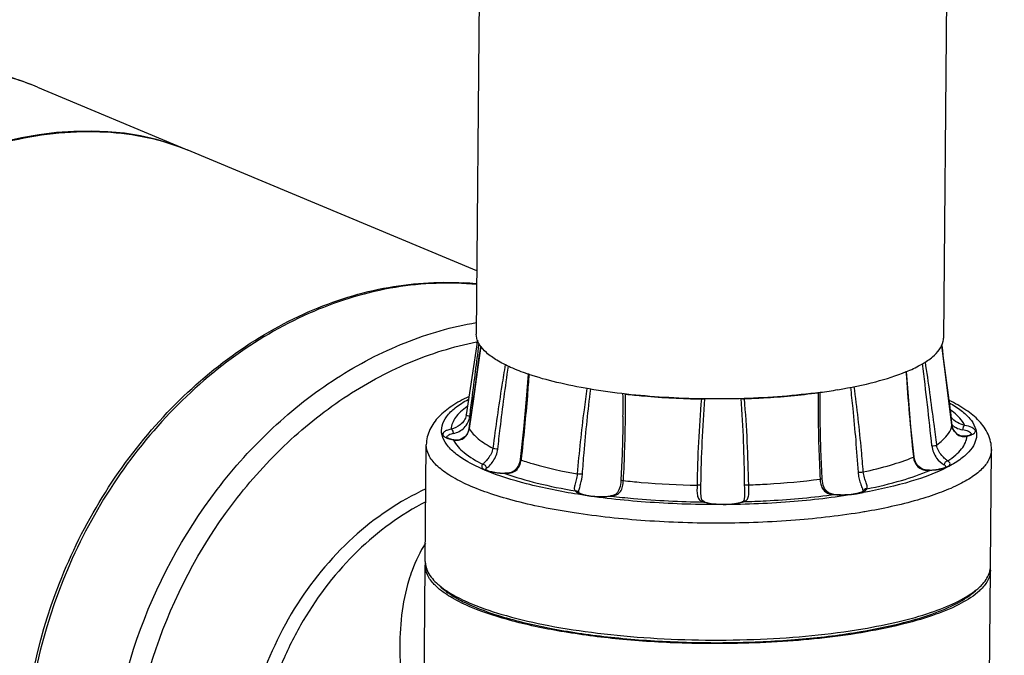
# Model space of a CAD drawing. Header units: millimetres. Extents: x 12 to 2508, y 25 to 1770.
# Tile 47 of 53: x 2173 to 2304, y 1188 to 1272. Entities that reach past the tile are written whole.
import ezdxf

# ---------------------------------------------------------------- set-up
doc = ezdxf.new("R2010")
doc.units = ezdxf.units.MM
for name, color, linetype in [('ARM2_ABL99', 7, 'Continuous'), ('COVER_M_PBL92', 7, 'Continuous'), ('FLANGE_J3_PBL106', 7, 'Continuous'), ('FLANGE_J4_PBL101', 7, 'Continuous'), ('HOLDER_M_PBL93', 7, 'Continuous'), ('HOLDER_S_PBL103', 7, 'Continuous'), ('MODULE_M_ABL91', 7, 'Continuous'), ('MODULE_S_ABL102', 7, 'Continuous'), ('new_view_8_VBL72', 7, 'Continuous'), ('PIPE2_PBL100', 7, 'Continuous')]:
    doc.layers.add(name, color=color, linetype=linetype)

# ---------------------------------------------------------------- blocks, each defined once
blk = doc.blocks.new('COVER_M_PBL92', base_point=(3012.94, 1675.6))
at = {"layer": 'COVER_M_PBL92', "color": 7}
blk.add_line((3035.55, 1727.42), (3055.41, 1719.11), dxfattribs=at)
blk.add_ellipse((3022.73, 1669.91), major_axis=(40.55, 44.19), ratio=0.660707, start_param=0.235353, end_param=3.372099, dxfattribs=at)
blk.add_open_spline([(3035.55, 1727.42), (3033.34, 1728.34), (3028.71, 1729.79), (3018.97, 1731), (3006.27, 1729.15), (2992.09, 1722.11), (2984.1, 1714.84), (2980.54, 1710.69)], degree=3, knots=[0, 0, 0, 0, 0.117403, 0.235789, 0.478098, 0.732691, 1, 1, 1, 1], dxfattribs=at)
at = {"layer": 'COVER_M_PBL92', "color": 2}
blk.add_open_spline([(3035.55, 1727.42), (3032.18, 1728.82), (3024.89, 1730.68), (3017.39, 1730.4), (3013.69, 1729.78)], degree=3, knots=[0, 0, 0, 0, 0.493081, 1, 1, 1, 1], dxfattribs=at)
blk = doc.blocks.new('HOLDER_M_PBL93', base_point=(3033.34, 1648.95))
at = {"layer": 'HOLDER_M_PBL93', "color": 7}
for p, q in [((3093.84, 1703.03), (3055.41, 1719.11)), ((3055.41, 1719.1), (3055.52, 1719.06))]:
    blk.add_line(p, q, dxfattribs=at)
for centre, radius, start, end in [((3089.62, 1661.93), 39.6, 84.8765, 86.3685), ((3089.65, 1662.22), 39.31, 83.8645, 84.8758)]:
    blk.add_arc(centre, radius, start, end, dxfattribs=at)
for points, knots in [([(2974.31, 1661.7), (2975.34, 1666.05), (2978.46, 1674.84), (2988.08, 1691.57), (3002.06, 1706.03), (3018.78, 1716.15), (3031.7, 1720.79), (3044.16, 1722.11), (3052, 1720.52), (3055.41, 1719.11)], [0, 0, 0, 0, 0.122291, 0.253252, 0.526603, 0.660631, 0.78591, 0.899046, 1, 1, 1, 1]), ([(3033.58, 1636.9), (3033.66, 1645.29), (3037.09, 1662.19), (3048.23, 1680.42), (3060.39, 1691.56), (3070.5, 1697.62), (3081.22, 1701.15), (3088.58, 1701.67), (3092.13, 1701.45)], [0, 0, 0, 0, 0.261606, 0.52432, 0.651308, 0.773023, 0.889029, 1, 1, 1, 1])]:
    blk.add_open_spline(points, degree=3, knots=knots, dxfattribs=at)
blk = doc.blocks.new('MODULE_M_ABL91', base_point=(3033.34, 1648.95))
at = {"layer": 'COVER_M_PBL92'}
blk.add_blockref('COVER_M_PBL92', (3012.94, 1675.6), dxfattribs=at)
at = {"layer": 'HOLDER_M_PBL93'}
blk.add_blockref('HOLDER_M_PBL93', (3033.34, 1648.95), dxfattribs=at)
blk = doc.blocks.new('PIPE2_PBL100', base_point=(3125.9, 1822.67))
at = {"layer": 'PIPE2_PBL100', "color": 7}
for p, q in [((3096.03, 1958.25), (3093.77, 1694.66)), ((3158.03, 1957.72), (3155.77, 1694.13)), ((3150.87, 1689.69), (3150.89, 1689.7)), ((3150.89, 1689.69), (3150.9, 1689.7)), ((3100.73, 1689.31), (3100.68, 1689.33)), ((3100.77, 1689.32), (3100.72, 1689.34))]:
    blk.add_line(p, q, dxfattribs=at)
for centre, radius, start, end in [((3153.48, 1694.15), 2.29, 348.7446, 359.4578), ((3142.14, 1710.87), 22.91, 292.3086, 292.4388), ((3142.39, 1710.26), 22.26, 292.4734, 292.977), ((3111.53, 1721.21), 33.68, 251.0846, 251.2137), ((3129.35, 1761.06), 74.81, 277.7253, 279.5525)]:
    blk.add_arc(centre, radius, start, end, dxfattribs=at)
for points, knots in [([(3094.21, 1693.24), (3094.13, 1693.36), (3093.89, 1693.79), (3093.77, 1694.29), (3093.77, 1694.66)], [0, 0, 0, 0, 0.269065, 1, 1, 1, 1]), ([(3151.08, 1689.77), (3151.71, 1690.04), (3152.85, 1690.59), (3154.58, 1691.72), (3155.56, 1692.89), (3155.72, 1693.7)], [0, 0, 0, 0, 0.330201, 0.603368, 1, 1, 1, 1]), ([(3100.61, 1689.36), (3099.84, 1689.62), (3098.43, 1690.16), (3096.58, 1691.09), (3095.16, 1692.08), (3094.45, 1692.85), (3094.21, 1693.24)], [0, 0, 0, 0, 0.320645, 0.593562, 0.818646, 1, 1, 1, 1]), ([(3141.77, 1687.28), (3143.45, 1687.56), (3146.52, 1688.19), (3149.52, 1689.13), (3150.84, 1689.67)], [0, 0, 0, 0, 0.545832, 1, 1, 1, 1]), ([(3139.41, 1686.92), (3136.06, 1686.47), (3129.15, 1685.94), (3118.89, 1686.09), (3110.58, 1686.97), (3104.61, 1688.16), (3101.95, 1688.9), (3100.73, 1689.31)], [0, 0, 0, 0, 0.259692, 0.532267, 0.788037, 0.900971, 1, 1, 1, 1])]:
    blk.add_open_spline(points, degree=3, knots=knots, dxfattribs=at)
blk = doc.blocks.new('FLANGE_J4_PBL101', base_point=(3124.58, 1673.77))
at = {"layer": 'FLANGE_J4_PBL101', "color": 7}
for p, q in [((3093.92, 1693.83), (3092.45, 1683.94)), ((3093.92, 1693.83), (3093.84, 1693.27)), ((3139.41, 1686.59), (3139.41, 1686.81)), ((3092.45, 1683.94), (3092.44, 1683.88)), ((3092.44, 1683.88), (3092.44, 1683.87)), ((3113.24, 1683.71), (3113.24, 1683.71)), ((3156.76, 1683.7), (3156.75, 1683.72)), ((3156.76, 1683.7), (3156.76, 1683.7)), ((3090.81, 1680.63), (3090.81, 1680.63)), ((3158.78, 1681.13), (3158.78, 1681.13)), ((3087.01, 1664.47), (3087.14, 1679.98)), ((3162.01, 1663.83), (3162.14, 1679.33)), ((3123.58, 1673.91), (3123.58, 1673.91)), ((3107.32, 1673.67), (3107.32, 1673.67)), ((3111.59, 1673.18), (3111.59, 1673.18)), ((3129.38, 1673.27), (3129.38, 1673.27)), ((3141.22, 1673.39), (3141.22, 1673.39)), ((3124.1, 1672.37), (3124.1, 1672.37)), ((3088.96, 1661.19), (3088.48, 1661.64)), ((3160.01, 1660.58), (3160.49, 1661.02))]:
    blk.add_line(p, q, dxfattribs=at)
at = {"layer": 'FLANGE_J4_PBL101', "color": 2}
for p, q in [((3094.13, 1693.24), (3094.15, 1693.41)), ((3139.41, 1686.81), (3139.41, 1686.93)), ((3129.35, 1686.11), (3129.35, 1686.09)), ((3092.83, 1682.12), (3092.84, 1682.09)), ((3092.84, 1682.09), (3092.84, 1682.12)), ((3156.9, 1682.57), (3156.9, 1682.56)), ((3090.72, 1680.62), (3090.81, 1680.63)), ((3158.78, 1681.13), (3158.9, 1681.12)), ((3099.73, 1678), (3099.72, 1677.94)), ((3099.73, 1678), (3099.72, 1677.94)), ((3151.77, 1678.38), (3151.78, 1678.33)), ((3151.77, 1678.38), (3151.78, 1678.33)), ((3153.93, 1676.6), (3153.96, 1676.58)), ((3153.94, 1676.57), (3153.96, 1676.58)), ((3153.95, 1676.57), (3153.96, 1676.58)), ((3097.55, 1676.17), (3097.56, 1676.18)), ((3111.65, 1673.16), (3111.59, 1673.18)), ((3140.83, 1673.33), (3140.95, 1673.35)), ((3141.22, 1673.39), (3141.18, 1673.38)), ((3144.12, 1673.44), (3144.24, 1673.46)), ((3145.12, 1673.63), (3145.1, 1673.63)), ((3145.16, 1673.62), (3145.13, 1673.62)), ((3124.1, 1672.37), (3123.96, 1672.37)), ((3145.33, 1671.07), (3145.2, 1671.05))]:
    blk.add_line(p, q, dxfattribs=at)
at = {"layer": 'FLANGE_J4_PBL101', "color": 7}
for points in [[(3094.36, 1693.04), (3093.94, 1689.94), (3093.4, 1686.07), (3092.83, 1682.12)], [(3156.9, 1682.57), (3156.39, 1686.51), (3155.89, 1690.37), (3155.54, 1693.15)], [(3151.86, 1678.39), (3151.46, 1682.36), (3151.12, 1686.37), (3150.87, 1689.69)], [(3100.65, 1689.36), (3100.4, 1686.01), (3100.03, 1682.02), (3099.61, 1678.02)], [(3139.67, 1675.49), (3139.51, 1679.39), (3139.42, 1683.22), (3139.41, 1686.59)], [(3113.24, 1683.71), (3113.22, 1682.19), (3113.13, 1678.74), (3112.97, 1675.3)], [(3092.83, 1682.12), (3092.76, 1681.82), (3092.56, 1681.38), (3092.26, 1681.02), (3091.91, 1680.78), (3091.53, 1680.64), (3091.12, 1680.6), (3090.81, 1680.63)], [(3158.78, 1681.13), (3158.45, 1681.09), (3158.02, 1681.16), (3157.61, 1681.36), (3157.25, 1681.71), (3156.99, 1682.19), (3156.9, 1682.57)], [(3099.61, 1678.02), (3099.56, 1677.7), (3099.39, 1677.22), (3099.13, 1676.81), (3098.8, 1676.5), (3098.4, 1676.3), (3097.93, 1676.2), (3097.56, 1676.18)], [(3153.93, 1676.6), (3153.58, 1676.6), (3153.11, 1676.7), (3152.71, 1676.89), (3152.36, 1677.19), (3152.09, 1677.59), (3151.92, 1678.07), (3151.86, 1678.39)], [(3112.97, 1675.3), (3112.94, 1674.94), (3112.85, 1674.41), (3112.71, 1673.98), (3112.52, 1673.65), (3112.25, 1673.39), (3111.88, 1673.23), (3111.59, 1673.18)], [(3141.22, 1673.39), (3140.91, 1673.44), (3140.51, 1673.59), (3140.19, 1673.85), (3139.97, 1674.18), (3139.81, 1674.61), (3139.7, 1675.13), (3139.67, 1675.49)], [(3124.1, 1672.37), (3123.95, 1672.43), (3123.77, 1672.59), (3123.67, 1672.81), (3123.61, 1673.12), (3123.58, 1673.59), (3123.58, 1673.91)], [(3129.38, 1673.27), (3129.37, 1673.11), (3129.34, 1672.79), (3129.27, 1672.58), (3129.17, 1672.46), (3129.05, 1672.4)]]:
    blk.add_lwpolyline(points, dxfattribs=at)
at = {"layer": 'FLANGE_J4_PBL101', "color": 2}
for centre, radius, start, end in [((2242.7, 1806.31), 859.16, 351.68884, 352.42331), ((5344.82, 1969.46), 2206.65, 187.19342, 187.47035), ((3434.46, 1708.67), 284.3, 183.8333, 186.1158), ((2705.06, 1634.14), 451.49, 5.8053, 7.2007), ((2941.24, 1685.24), 172.01, 359.4924, 0.5022), ((3150.52, 1676.01), 10.57, 54.1944, 54.4663), ((3158.54, 1684.44), 2.45, 227.6662, 229.8137), ((3158.58, 1684.49), 2.52, 229.8365, 235.7804), ((3090.68, 1682.83), 2.13, 243.7545, 245.38), ((3090.06, 1680.88), 0.258, 156.4753, 158.9088), ((3093.79, 1682.15), 3.43, 206.4899, 207.2401), ((3091.18, 1682.45), 1.88, 255.8308, 258.5854), ((3091.17, 1682.4), 1.83, 258.5774, 263.4173), ((3158.47, 1682.55), 1.49, 278.0552, 286.6485), ((3156.41, 1681.31), 2.49, 354.9997, 355.6757), ((3158.55, 1683.54), 2.42, 291.4393, 294.1081), ((3159.23, 1681.29), 0.279, 23.8073, 26.1956), ((3159.24, 1681.3), 0.265, 21.6977, 23.8042), ((3159.25, 1681.3), 0.257, 20.4318, 21.6926), ((3105.62, 1702.02), 27.58, 247.1409, 247.3852), ((3153.72, 1679.41), 2.84, 268.8007, 274.3009), ((3153.71, 1679.66), 3.09, 274.2323, 274.7692), ((3144.21, 1675.81), 2.25, 293.0657, 294.4276), ((3144.29, 1675.63), 2.05, 294.4343, 295.3736), ((3108.07, 1675.18), 1.78, 240.9894, 243.5301), ((3110.55, 1682.95), 9.85, 276.0908, 276.4197), ((3128.88, 1761.11), 88.59, 277.8321, 277.9812), ((3141.36, 1676.44), 3.07, 263.0394, 266.5342), ((3142.2, 1684.38), 11.05, 264.665, 264.8746), ((3131.24, 1749.93), 77.57, 279.646, 280.313), ((3125.33, 1676.89), 4.72, 253.1729, 254.7288), ((3128.05, 1675.65), 3.45, 287.2813, 289.9498)]:
    blk.add_arc(centre, radius, start, end, dxfattribs=at)
at = {"layer": 'FLANGE_J4_PBL101', "color": 7}
for centre, radius, start, end in [((3089.77, 1664.45), 2.76, 179.5514, 189.4839), ((3089.87, 1664.47), 2.86, 189.4642, 191.9054), ((3159.11, 1663.88), 2.9, 344.5146, 349.5802), ((3159.25, 1663.86), 2.76, 349.5791, 359.4651), ((3094.27, 1667.8), 8.45, 226.806, 230.5711), ((3094.9, 1668.55), 9.43, 230.5129, 231.0318), ((3154, 1668.3), 9.75, 307.3316, 307.9375)]:
    blk.add_arc(centre, radius, start, end, dxfattribs=at)
at = {"layer": 'FLANGE_J4_PBL101', "color": 2}
for points, knots in [([(3092.91, 1683.73), (3093.01, 1684.53), (3093.42, 1687.7), (3093.83, 1690.87), (3094.13, 1693.24)], [0, 0, 0, 0, 0.251399, 1, 1, 1, 1]), ([(3154.87, 1679.95), (3154.75, 1680.87), (3154.29, 1684.56), (3153.79, 1688.23), (3153.37, 1690.98)], [0, 0, 0, 0, 0.251495, 1, 1, 1, 1]), ([(3097.62, 1690.6), (3097.47, 1689.68), (3096.86, 1686), (3096.33, 1682.3), (3095.97, 1679.52)], [0, 0, 0, 0, 0.248542, 1, 1, 1, 1]), ([(3096.63, 1679.39), (3096.73, 1680.31), (3097.16, 1683.98), (3097.64, 1687.64), (3098.04, 1690.38)], [0, 0, 0, 0, 0.251133, 1, 1, 1, 1]), ([(3100.76, 1689.33), (3100.7, 1688.38), (3100.42, 1684.6), (3100.05, 1680.83), (3099.73, 1678)], [0, 0, 0, 0, 0.250813, 1, 1, 1, 1]), ([(3108.45, 1687.42), (3108.32, 1686.49), (3107.8, 1682.72), (3107.41, 1678.94), (3107.17, 1676.09)], [0, 0, 0, 0, 0.249382, 1, 1, 1, 1]), ([(3107.86, 1676.06), (3107.93, 1677.01), (3108.22, 1680.78), (3108.61, 1684.54), (3108.96, 1687.35)], [0, 0, 0, 0, 0.25054, 1, 1, 1, 1]), ([(3139.15, 1686.88), (3139.13, 1685.92), (3139.13, 1682.1), (3139.25, 1678.27), (3139.4, 1675.41)], [0, 0, 0, 0, 0.250437, 1, 1, 1, 1]), ([(3143.42, 1687.6), (3143.53, 1686.66), (3143.94, 1682.91), (3144.25, 1679.15), (3144.43, 1676.33)], [0, 0, 0, 0, 0.249289, 1, 1, 1, 1]), ([(3145.13, 1676.37), (3145.06, 1677.32), (3144.73, 1681.1), (3144.31, 1684.87), (3143.92, 1687.68)], [0, 0, 0, 0, 0.250747, 1, 1, 1, 1]), ([(3094.9, 1676.61), (3094.14, 1676.93), (3092.77, 1677.58), (3091.03, 1678.71), (3089.81, 1679.9), (3089.14, 1681.19), (3089.14, 1682.55), (3089.82, 1683.83), (3091.05, 1685), (3092.1, 1685.66), (3092.69, 1685.99)], [0, 0, 0, 0, 0.179663, 0.328564, 0.448671, 0.546387, 0.635042, 0.732355, 0.851827, 1, 1, 1, 1]), ([(3113.3, 1675.22), (3113.45, 1678.08), (3113.58, 1681.91), (3113.57, 1685.73), (3113.56, 1686.69)], [0, 0, 0, 0, 0.749661, 1, 1, 1, 1]), ([(3156.55, 1685.53), (3157.1, 1685.22), (3158.08, 1684.6), (3159.26, 1683.54), (3160, 1682.41), (3160.25, 1681.21), (3159.93, 1680.03), (3159.12, 1678.92), (3157.87, 1677.88), (3156.85, 1677.29), (3156.28, 1676.99)], [0, 0, 0, 0, 0.159938, 0.292002, 0.400706, 0.495614, 0.591346, 0.702159, 0.837011, 1, 1, 1, 1]), ([(3092.57, 1685.05), (3092.25, 1684.83), (3091.69, 1684.38), (3090.84, 1683.44), (3090.46, 1682.59), (3090.42, 1682.04)], [0, 0, 0, 0, 0.303343, 0.565921, 1, 1, 1, 1]), ([(3158.6, 1682.54), (3158.51, 1682.72), (3158.02, 1683.52), (3157.3, 1684.15), (3156.7, 1684.58)], [0, 0, 0, 0, 0.216247, 1, 1, 1, 1]), ([(3092.44, 1683.87), (3092.39, 1683.63), (3092.2, 1683.15), (3091.52, 1682.45), (3090.85, 1682.17), (3090.42, 1682.04)], [0, 0, 0, 0, 0.260776, 0.529002, 1, 1, 1, 1]), ([(3090.75, 1681.46), (3091.27, 1681.58), (3092.06, 1681.98), (3092.71, 1682.89), (3092.88, 1683.45), (3092.91, 1683.73)], [0, 0, 0, 0, 0.485544, 0.745458, 1, 1, 1, 1]), ([(3092.91, 1683.73), (3092.82, 1683.74), (3092.66, 1683.78), (3092.5, 1683.84), (3092.46, 1683.89)], [0, 0, 0, 0, 0.606292, 1, 1, 1, 1]), ([(3158.6, 1682.54), (3158.26, 1682.63), (3157.55, 1682.86), (3156.96, 1683.37), (3156.76, 1683.7)], [0, 0, 0, 0, 0.476112, 1, 1, 1, 1]), ([(3090.42, 1682.04), (3090.24, 1682), (3089.92, 1681.91), (3089.55, 1681.73), (3089.31, 1681.51), (3089.31, 1681.32), (3089.34, 1681.25)], [0, 0, 0, 0, 0.377275, 0.659838, 0.850938, 1, 1, 1, 1]), ([(3090.75, 1681.46), (3090.75, 1681.52), (3090.73, 1681.75), (3090.58, 1681.99), (3090.42, 1682.04)], [0, 0, 0, 0, 0.279548, 1, 1, 1, 1]), ([(3090.96, 1680.58), (3091.16, 1680.55), (3091.6, 1680.58), (3092.41, 1680.97), (3092.77, 1681.64), (3092.84, 1682.09)], [0, 0, 0, 0, 0.23134, 0.484017, 1, 1, 1, 1]), ([(3092.84, 1682.09), (3093.15, 1681.59), (3094.12, 1680.59), (3095.29, 1679.88), (3095.97, 1679.52)], [0, 0, 0, 0, 0.435449, 1, 1, 1, 1]), ([(3154.87, 1679.95), (3155.14, 1680.14), (3156.01, 1680.82), (3156.76, 1681.8), (3156.9, 1682.56)], [0, 0, 0, 0, 0.302529, 1, 1, 1, 1]), ([(3156.9, 1682.56), (3156.96, 1682.12), (3157.31, 1681.46), (3158.08, 1681.07), (3158.49, 1681.05), (3158.68, 1681.08)], [0, 0, 0, 0, 0.527094, 0.777938, 1, 1, 1, 1]), ([(3157.17, 1682.41), (3157.26, 1682.35), (3157.61, 1682.14), (3158.01, 1682.01), (3158.3, 1681.95)], [0, 0, 0, 0, 0.265316, 1, 1, 1, 1]), ([(3158.6, 1682.54), (3158.51, 1682.51), (3158.35, 1682.31), (3158.3, 1682.08), (3158.3, 1681.95)], [0, 0, 0, 0, 0.440029, 1, 1, 1, 1]), ([(3159.48, 1681.42), (3159.45, 1681.48), (3159.33, 1681.6), (3158.94, 1681.81), (3158.57, 1681.9), (3158.3, 1681.95)], [0, 0, 0, 0, 0.156327, 0.374621, 1, 1, 1, 1]), ([(3159.98, 1681.91), (3159.94, 1681.98), (3159.8, 1682.12), (3159.34, 1682.37), (3158.92, 1682.48), (3158.6, 1682.54)], [0, 0, 0, 0, 0.156328, 0.374623, 1, 1, 1, 1]), ([(3159.54, 1681.33), (3159.62, 1681.37), (3159.77, 1681.44), (3159.94, 1681.59), (3160.02, 1681.75), (3160, 1681.86), (3159.98, 1681.91)], [0, 0, 0, 0, 0.344502, 0.607898, 0.810042, 1, 1, 1, 1]), ([(3089.34, 1681.25), (3089.36, 1681.22), (3089.46, 1681.08), (3089.61, 1680.99), (3089.74, 1680.93)], [0, 0, 0, 0, 0.195982, 1, 1, 1, 1]), ([(3089.79, 1680.9), (3089.86, 1680.87), (3090.16, 1680.75), (3090.47, 1680.67), (3090.72, 1680.62)], [0, 0, 0, 0, 0.213932, 1, 1, 1, 1]), ([(3090.75, 1681.46), (3090.54, 1681.41), (3090.21, 1681.31), (3089.88, 1681.1), (3089.83, 1680.98)], [0, 0, 0, 0, 0.624024, 1, 1, 1, 1]), ([(3090.74, 1680.58), (3091.07, 1679.94), (3092.3, 1678.67), (3093.78, 1677.81), (3094.66, 1677.38)], [0, 0, 0, 0, 0.424673, 1, 1, 1, 1]), ([(3156.34, 1677.83), (3156.71, 1678.07), (3157.37, 1678.55), (3158.17, 1679.36), (3158.71, 1680.2), (3158.87, 1680.81), (3158.9, 1681.09)], [0, 0, 0, 0, 0.307694, 0.570998, 0.797362, 1, 1, 1, 1]), ([(3158.9, 1681.12), (3158.95, 1681.13), (3159.13, 1681.18), (3159.31, 1681.24), (3159.43, 1681.29)], [0, 0, 0, 0, 0.271579, 1, 1, 1, 1]), ([(3145.2, 1671.05), (3142.2, 1670.55), (3135.88, 1669.82), (3126.18, 1669.44), (3116.37, 1669.76), (3108.47, 1670.6), (3102.63, 1671.62), (3098.78, 1672.51), (3095.4, 1673.52), (3092.53, 1674.64), (3090.23, 1675.85), (3088.52, 1677.12), (3087.42, 1678.48), (3087.14, 1679.51), (3087.14, 1679.98)], [0, 0, 0, 0, 0.14936, 0.311277, 0.475005, 0.629633, 0.700345, 0.765129, 0.823039, 0.873343, 0.915618, 0.949926, 0.977205, 1, 1, 1, 1]), ([(3095.97, 1679.52), (3095.9, 1679.01), (3095.54, 1678.33), (3094.97, 1677.71), (3094.73, 1677.48), (3094.66, 1677.38)], [0, 0, 0, 0, 0.605956, 0.851359, 1, 1, 1, 1]), ([(3095.13, 1676.85), (3095.26, 1676.96), (3095.59, 1677.24), (3096.23, 1678.01), (3096.56, 1678.82), (3096.63, 1679.39)], [0, 0, 0, 0, 0.169398, 0.426257, 1, 1, 1, 1]), ([(3096.63, 1679.39), (3096.5, 1679.39), (3096.28, 1679.42), (3096.05, 1679.47), (3095.97, 1679.52)], [0, 0, 0, 0, 0.556992, 1, 1, 1, 1]), ([(3162.14, 1679.33), (3162.14, 1678.91), (3161.9, 1677.99), (3160.96, 1676.75), (3159.5, 1675.59), (3157.55, 1674.5), (3155.11, 1673.49), (3151.02, 1672.18), (3147.68, 1671.48), (3145.33, 1671.07)], [0, 0, 0, 0, 0.064585, 0.140049, 0.233053, 0.346449, 0.480867, 0.635664, 1, 1, 1, 1]), ([(3154.23, 1679.81), (3154.36, 1679.81), (3154.57, 1679.84), (3154.79, 1679.9), (3154.87, 1679.95)], [0, 0, 0, 0, 0.581101, 1, 1, 1, 1]), ([(3154.23, 1679.81), (3154.29, 1679.24), (3154.7, 1678.23), (3155.49, 1677.53), (3155.88, 1677.3)], [0, 0, 0, 0, 0.557972, 1, 1, 1, 1]), ([(3156.34, 1677.83), (3156.23, 1677.92), (3155.94, 1678.14), (3155.31, 1678.75), (3154.93, 1679.44), (3154.87, 1679.95)], [0, 0, 0, 0, 0.164555, 0.414728, 1, 1, 1, 1]), ([(3097.55, 1676.17), (3097.81, 1676.15), (3098.34, 1676.17), (3099.08, 1676.52), (3099.56, 1677.17), (3099.69, 1677.68), (3099.72, 1677.94)], [0, 0, 0, 0, 0.249969, 0.499898, 0.749467, 1, 1, 1, 1]), ([(3099.61, 1678.02), (3099.61, 1678), (3099.65, 1677.97), (3099.69, 1677.95), (3099.72, 1677.94)], [0, 0, 0, 0, 0.321742, 1, 1, 1, 1]), ([(3099.72, 1677.94), (3100.27, 1677.76), (3102.72, 1677), (3105.23, 1676.45), (3107.17, 1676.09)], [0, 0, 0, 0, 0.226769, 1, 1, 1, 1]), ([(3145.13, 1676.37), (3146.35, 1676.63), (3148.59, 1677.18), (3150.79, 1677.92), (3151.78, 1678.33)], [0, 0, 0, 0, 0.537152, 1, 1, 1, 1]), ([(3151.86, 1678.39), (3151.86, 1678.38), (3151.85, 1678.35), (3151.81, 1678.34), (3151.78, 1678.33)], [0, 0, 0, 0, 0.146544, 1, 1, 1, 1]), ([(3151.78, 1678.33), (3151.83, 1677.86), (3152.13, 1677.14), (3152.95, 1676.65), (3153.43, 1676.58), (3153.66, 1676.57)], [0, 0, 0, 0, 0.497032, 0.749673, 1, 1, 1, 1]), ([(3156.34, 1677.83), (3156.21, 1677.82), (3155.98, 1677.68), (3155.88, 1677.42), (3155.88, 1677.3)], [0, 0, 0, 0, 0.492128, 1, 1, 1, 1]), ([(3156.38, 1677.11), (3156.45, 1677.15), (3156.58, 1677.25), (3156.7, 1677.56), (3156.47, 1677.75), (3156.34, 1677.83)], [0, 0, 0, 0, 0.285317, 0.494458, 1, 1, 1, 1]), ([(3094.66, 1677.38), (3094.6, 1677.33), (3094.5, 1677.22), (3094.5, 1676.99), (3094.67, 1676.8), (3094.83, 1676.7), (3094.92, 1676.66)], [0, 0, 0, 0, 0.237894, 0.430614, 0.667411, 1, 1, 1, 1]), ([(3095.13, 1676.85), (3095.13, 1676.98), (3095.03, 1677.24), (3094.78, 1677.36), (3094.66, 1677.38)], [0, 0, 0, 0, 0.500892, 1, 1, 1, 1]), ([(3094.92, 1676.66), (3094.94, 1676.65), (3095.03, 1676.6), (3095.13, 1676.56), (3095.2, 1676.54)], [0, 0, 0, 0, 0.232943, 1, 1, 1, 1]), ([(3095.13, 1676.85), (3095.12, 1676.84), (3095.07, 1676.79), (3095.03, 1676.74), (3095.01, 1676.7)], [0, 0, 0, 0, 0.283244, 1, 1, 1, 1]), ([(3107.24, 1673.4), (3104.96, 1673.76), (3100.82, 1674.58), (3096.77, 1675.83), (3095.01, 1676.56)], [0, 0, 0, 0, 0.548266, 1, 1, 1, 1]), ([(3095.2, 1676.54), (3095.54, 1676.42), (3096.32, 1676.25), (3097.11, 1676.18), (3097.55, 1676.17)], [0, 0, 0, 0, 0.448415, 1, 1, 1, 1]), ([(3144.43, 1676.33), (3144.55, 1676.32), (3144.78, 1676.32), (3145.01, 1676.35), (3145.13, 1676.37)], [0, 0, 0, 0, 0.478287, 1, 1, 1, 1]), ([(3145.59, 1674.12), (3145.65, 1674.2), (3145.67, 1674.4), (3145.6, 1674.66), (3145.47, 1675.05), (3145.26, 1675.61), (3145.15, 1676.11), (3145.13, 1676.37)], [0, 0, 0, 0, 0.127704, 0.225255, 0.350959, 0.662635, 1, 1, 1, 1]), ([(3156.28, 1676.99), (3154.76, 1676.2), (3151.09, 1674.87), (3147.3, 1674.01), (3145.16, 1673.62)], [0, 0, 0, 0, 0.440723, 1, 1, 1, 1]), ([(3145.59, 1674.12), (3147.14, 1674.43), (3149.97, 1675.1), (3152.73, 1676.04), (3153.95, 1676.57)], [0, 0, 0, 0, 0.544012, 1, 1, 1, 1]), ([(3153.96, 1676.58), (3154.34, 1676.6), (3155.02, 1676.67), (3155.69, 1676.81), (3155.98, 1676.92)], [0, 0, 0, 0, 0.553551, 1, 1, 1, 1]), ([(3156.06, 1677.14), (3156.05, 1677.16), (3156, 1677.22), (3155.93, 1677.26), (3155.88, 1677.3)], [0, 0, 0, 0, 0.21934, 1, 1, 1, 1]), ([(3155.98, 1676.92), (3156.02, 1676.93), (3156.15, 1676.98), (3156.29, 1677.05), (3156.38, 1677.11)], [0, 0, 0, 0, 0.280603, 1, 1, 1, 1]), ([(3097.55, 1676.17), (3098.96, 1675.66), (3102.07, 1674.77), (3105.23, 1674.13), (3106.94, 1673.84)], [0, 0, 0, 0, 0.463965, 1, 1, 1, 1]), ([(3107.17, 1676.09), (3107.15, 1675.83), (3107.06, 1675.34), (3106.88, 1674.77), (3106.79, 1674.37), (3106.77, 1674.14), (3106.82, 1673.96), (3106.9, 1673.87), (3106.94, 1673.84)], [0, 0, 0, 0, 0.335461, 0.641052, 0.762706, 0.857794, 0.932287, 1, 1, 1, 1]), ([(3107.86, 1676.06), (3107.76, 1676.05), (3107.52, 1676.05), (3107.3, 1676.07), (3107.17, 1676.09)], [0, 0, 0, 0, 0.454745, 1, 1, 1, 1]), ([(3107.36, 1673.7), (3107.37, 1673.86), (3107.47, 1674.21), (3107.69, 1674.98), (3107.83, 1675.62), (3107.86, 1676.06)], [0, 0, 0, 0, 0.19328, 0.444738, 1, 1, 1, 1]), ([(3111.65, 1673.16), (3111.89, 1673.18), (3112.37, 1673.27), (3112.96, 1673.74), (3113.22, 1674.45), (3113.28, 1674.95), (3113.3, 1675.22)], [0, 0, 0, 0, 0.247169, 0.482258, 0.732903, 1, 1, 1, 1]), ([(3112.97, 1675.3), (3112.97, 1675.29), (3113.01, 1675.27), (3113.11, 1675.24), (3113.22, 1675.22), (3113.3, 1675.22)], [0, 0, 0, 0, 0.092985, 0.297919, 1, 1, 1, 1]), ([(3113.3, 1675.22), (3114.09, 1675.13), (3117.34, 1674.81), (3120.6, 1674.64), (3123.07, 1674.59)], [0, 0, 0, 0, 0.24378, 1, 1, 1, 1]), ([(3129.92, 1674.64), (3130.73, 1674.67), (3133.9, 1674.82), (3137.07, 1675.1), (3139.4, 1675.41)], [0, 0, 0, 0, 0.258249, 1, 1, 1, 1]), ([(3139.67, 1675.49), (3139.67, 1675.48), (3139.64, 1675.46), (3139.56, 1675.43), (3139.47, 1675.42), (3139.4, 1675.41)], [0, 0, 0, 0, 0.09657, 0.298881, 1, 1, 1, 1]), ([(3139.4, 1675.41), (3139.41, 1675.19), (3139.46, 1674.76), (3139.67, 1674.16), (3140.08, 1673.68), (3140.46, 1673.51), (3140.65, 1673.46)], [0, 0, 0, 0, 0.261574, 0.515361, 0.756783, 1, 1, 1, 1]), ([(3144.43, 1676.33), (3144.45, 1676.08), (3144.53, 1675.58), (3144.73, 1674.89), (3144.94, 1674.32), (3145.08, 1673.97), (3145.1, 1673.82)], [0, 0, 0, 0, 0.289979, 0.575857, 0.827341, 1, 1, 1, 1]), ([(3106.94, 1673.84), (3106.95, 1673.82), (3107.03, 1673.74), (3107.13, 1673.67), (3107.21, 1673.63)], [0, 0, 0, 0, 0.213773, 1, 1, 1, 1]), ([(3123.07, 1674.59), (3123.07, 1674.33), (3123.05, 1673.83), (3123.09, 1673.23), (3123.25, 1672.83), (3123.5, 1672.53), (3123.78, 1672.42), (3123.96, 1672.37)], [0, 0, 0, 0, 0.297474, 0.564808, 0.678823, 0.78422, 1, 1, 1, 1]), ([(3123.59, 1674.65), (3123.59, 1674.63), (3123.52, 1674.62), (3123.42, 1674.6), (3123.25, 1674.59), (3123.13, 1674.59), (3123.07, 1674.59)], [0, 0, 0, 0, 0.103742, 0.325848, 0.639671, 1, 1, 1, 1]), ([(3129.23, 1672.41), (3129.39, 1672.46), (3129.73, 1672.62), (3129.96, 1673.21), (3129.94, 1673.88), (3129.92, 1674.38), (3129.92, 1674.64)], [0, 0, 0, 0, 0.201307, 0.414866, 0.691094, 1, 1, 1, 1]), ([(3129.34, 1674.69), (3129.34, 1674.57), (3129.35, 1674.1), (3129.38, 1673.63), (3129.38, 1673.27)], [0, 0, 0, 0, 0.252961, 1, 1, 1, 1]), ([(3129.34, 1674.69), (3129.36, 1674.67), (3129.43, 1674.66), (3129.62, 1674.64), (3129.79, 1674.64), (3129.92, 1674.64)], [0, 0, 0, 0, 0.128276, 0.360604, 1, 1, 1, 1]), ([(3145.59, 1674.12), (3145.49, 1674.12), (3145.28, 1674.07), (3145.15, 1673.91), (3145.12, 1673.82)], [0, 0, 0, 0, 0.505803, 1, 1, 1, 1]), ([(3145.17, 1673.77), (3145.23, 1673.8), (3145.38, 1673.88), (3145.54, 1674.01), (3145.59, 1674.12)], [0, 0, 0, 0, 0.317409, 1, 1, 1, 1]), ([(3144.12, 1673.44), (3141.23, 1672.95), (3135.15, 1672.25), (3125.83, 1671.91), (3116.42, 1672.24), (3110.22, 1672.92), (3107.24, 1673.4)], [0, 0, 0, 0, 0.23767, 0.49535, 0.755411, 1, 1, 1, 1]), ([(3107.28, 1673.59), (3107.5, 1673.48), (3108.06, 1673.31), (3108.63, 1673.21), (3108.96, 1673.17)], [0, 0, 0, 0, 0.433458, 1, 1, 1, 1]), ([(3108.96, 1673.17), (3109.17, 1673.15), (3110.05, 1673.07), (3110.93, 1673.08), (3111.59, 1673.15)], [0, 0, 0, 0, 0.246095, 1, 1, 1, 1]), ([(3111.65, 1673.16), (3112.64, 1673.04), (3116.73, 1672.62), (3120.85, 1672.42), (3123.96, 1672.37)], [0, 0, 0, 0, 0.242449, 1, 1, 1, 1]), ([(3129.23, 1672.41), (3130.23, 1672.44), (3134.11, 1672.6), (3137.98, 1672.94), (3140.83, 1673.33)], [0, 0, 0, 0, 0.259197, 1, 1, 1, 1]), ([(3141.22, 1673.37), (3141.75, 1673.33), (3142.77, 1673.3), (3143.8, 1673.4), (3144.28, 1673.5)], [0, 0, 0, 0, 0.520618, 1, 1, 1, 1]), ([(3144.28, 1673.5), (3144.36, 1673.52), (3144.63, 1673.58), (3144.91, 1673.66), (3145.09, 1673.74)], [0, 0, 0, 0, 0.28117, 1, 1, 1, 1]), ([(3124.09, 1672.34), (3124.51, 1672.22), (3125.46, 1672.08), (3126.41, 1672.05), (3126.92, 1672.06)], [0, 0, 0, 0, 0.464745, 1, 1, 1, 1]), ([(3126.92, 1672.06), (3127.32, 1672.07), (3128.04, 1672.13), (3128.76, 1672.26), (3129.08, 1672.36)], [0, 0, 0, 0, 0.546625, 1, 1, 1, 1])]:
    blk.add_open_spline(points, degree=3, knots=knots, dxfattribs=at)
at = {"layer": 'FLANGE_J4_PBL101', "color": 7}
for points, knots in [([(3129.35, 1686.09), (3130.2, 1686.12), (3133.47, 1686.26), (3136.74, 1686.55), (3139.15, 1686.88)], [0, 0, 0, 0, 0.258893, 1, 1, 1, 1]), ([(3092.74, 1686.34), (3091.98, 1685.98), (3090.58, 1685.22), (3088.78, 1683.8), (3087.5, 1682.06), (3087.15, 1680.67), (3087.14, 1679.98)], [0, 0, 0, 0, 0.283145, 0.534031, 0.768217, 1, 1, 1, 1]), ([(3113.56, 1686.69), (3114.37, 1686.6), (3117.73, 1686.26), (3121.1, 1686.09), (3123.65, 1686.05)], [0, 0, 0, 0, 0.243184, 1, 1, 1, 1]), ([(3123.65, 1686.05), (3123.68, 1686.04), (3123.8, 1686.04), (3123.93, 1686.05), (3124.01, 1686.07)], [0, 0, 0, 0, 0.271775, 1, 1, 1, 1]), ([(3129.03, 1686.1), (3129.06, 1686.09), (3129.16, 1686.08), (3129.27, 1686.08), (3129.35, 1686.09)], [0, 0, 0, 0, 0.235589, 1, 1, 1, 1]), ([(3162.14, 1679.33), (3162.15, 1680.03), (3161.82, 1681.45), (3160.53, 1683.23), (3158.71, 1684.69), (3157.3, 1685.48), (3156.53, 1685.86)], [0, 0, 0, 0, 0.231094, 0.464851, 0.715891, 1, 1, 1, 1]), ([(3089.78, 1681), (3089.78, 1681), (3089.77, 1681.02), (3089.83, 1680.95), (3089.89, 1680.93), (3090.02, 1680.86), (3090.17, 1680.8), (3090.44, 1680.71), (3090.66, 1680.66), (3090.81, 1680.63)], [0, 0, 0, 0, 0.014878, 0.049502, 0.130548, 0.249844, 0.400284, 0.577755, 1, 1, 1, 1]), ([(3158.78, 1681.13), (3158.93, 1681.16), (3159.17, 1681.23), (3159.41, 1681.34), (3159.49, 1681.39)], [0, 0, 0, 0, 0.612532, 1, 1, 1, 1]), ([(3159.49, 1681.39), (3159.5, 1681.4), (3159.51, 1681.41), (3159.53, 1681.42), (3159.54, 1681.43)], [0, 0, 0, 0, 0.383813, 1, 1, 1, 1]), ([(3094.97, 1676.73), (3094.97, 1676.73), (3094.96, 1676.75), (3095, 1676.7), (3095.04, 1676.68), (3095.12, 1676.63), (3095.23, 1676.58), (3095.42, 1676.5), (3095.71, 1676.42), (3096.11, 1676.33), (3096.56, 1676.26), (3097.05, 1676.21), (3097.39, 1676.19), (3097.56, 1676.18)], [0, 0, 0, 0, 0.004699, 0.014174, 0.037009, 0.071826, 0.116558, 0.169761, 0.298106, 0.450638, 0.621863, 0.806821, 1, 1, 1, 1]), ([(3153.93, 1676.6), (3154.2, 1676.61), (3154.71, 1676.66), (3155.38, 1676.77), (3155.85, 1676.92), (3156.1, 1677.03), (3156.16, 1677.09)], [0, 0, 0, 0, 0.353364, 0.658196, 0.88676, 1, 1, 1, 1]), ([(3141.22, 1673.39), (3141.61, 1673.36), (3142.38, 1673.33), (3143.48, 1673.38), (3144.38, 1673.54), (3144.89, 1673.69), (3145.06, 1673.8)], [0, 0, 0, 0, 0.301367, 0.595983, 0.843376, 1, 1, 1, 1]), ([(3145.06, 1673.8), (3145.08, 1673.81), (3145.1, 1673.82), (3145.15, 1673.87), (3145.12, 1673.83), (3145.12, 1673.82)], [0, 0, 0, 0, 0.472173, 0.701977, 1, 1, 1, 1]), ([(3107.32, 1673.67), (3107.35, 1673.64), (3107.49, 1673.55), (3107.79, 1673.43), (3108.26, 1673.3), (3109.07, 1673.16), (3110.2, 1673.09), (3111.13, 1673.12), (3111.59, 1673.18)], [0, 0, 0, 0, 0.031003, 0.111019, 0.224665, 0.362771, 0.680182, 1, 1, 1, 1]), ([(3124.1, 1672.37), (3124.48, 1672.26), (3125.33, 1672.11), (3126.64, 1672.05), (3127.92, 1672.13), (3128.72, 1672.28), (3129.05, 1672.4)], [0, 0, 0, 0, 0.233051, 0.514795, 0.789157, 1, 1, 1, 1]), ([(3087.07, 1663.88), (3087.11, 1663.68), (3087.39, 1662.83), (3087.98, 1662.11), (3088.48, 1661.64)], [0, 0, 0, 0, 0.221924, 1, 1, 1, 1]), ([(3160.49, 1661.02), (3160.67, 1661.18), (3161.27, 1661.78), (3161.74, 1662.52), (3161.91, 1663.11)], [0, 0, 0, 0, 0.284144, 1, 1, 1, 1]), ([(3088.96, 1661.22), (3089.53, 1660.76), (3090.89, 1659.89), (3092.34, 1659.21), (3093.15, 1658.87)], [0, 0, 0, 0, 0.453513, 1, 1, 1, 1]), ([(3088.96, 1661.19), (3089.4, 1660.78), (3090.47, 1659.98), (3093.24, 1658.47), (3097.79, 1656.87), (3104.28, 1655.39), (3111.86, 1654.32), (3120.11, 1653.73), (3128.6, 1653.65), (3136.87, 1654.09), (3142.24, 1654.75), (3144.79, 1655.18)], [0, 0, 0, 0, 0.031752, 0.069851, 0.165018, 0.283075, 0.418894, 0.565922, 0.716811, 0.863954, 1, 1, 1, 1]), ([(3159.99, 1660.61), (3160.04, 1660.64), (3160.21, 1660.77), (3160.37, 1660.91), (3160.49, 1661.02)], [0, 0, 0, 0, 0.257043, 1, 1, 1, 1]), ([(3144.79, 1655.18), (3146.51, 1655.47), (3149.69, 1656.11), (3154, 1657.34), (3157.42, 1658.75), (3159.3, 1659.94), (3160.01, 1660.58)], [0, 0, 0, 0, 0.319993, 0.596514, 0.823825, 1, 1, 1, 1]), ([(3145.07, 1655.55), (3146.69, 1655.82), (3149.72, 1656.42), (3153.86, 1657.57), (3157.24, 1658.88), (3159.14, 1659.96), (3159.91, 1660.54)], [0, 0, 0, 0, 0.312593, 0.58639, 0.816316, 1, 1, 1, 1]), ([(3093.15, 1658.87), (3094.65, 1658.24), (3098.04, 1657.13), (3103.63, 1655.86), (3110.02, 1654.89), (3119.39, 1654.04), (3131.18, 1653.93), (3140.59, 1654.79), (3145.07, 1655.55)], [0, 0, 0, 0, 0.092858, 0.203169, 0.327519, 0.461694, 0.740341, 1, 1, 1, 1])]:
    blk.add_open_spline(points, degree=3, knots=knots, dxfattribs=at)
at = {"layer": 'FLANGE_J4_PBL101', "color": 2}
for points in [[(3092.72, 1685.85), (3092.69, 1685.79), (3092.68, 1685.72), (3092.69, 1685.65)], [(3123.65, 1686.05), (3123.31, 1682.24), (3123.14, 1678.41), (3123.07, 1674.59)], [(3123.59, 1674.65), (3123.65, 1678.46), (3123.81, 1682.27), (3124.1, 1686.07)], [(3128.88, 1686.1), (3129.16, 1682.3), (3129.3, 1678.49), (3129.34, 1674.69)], [(3129.92, 1674.64), (3129.86, 1678.46), (3129.69, 1682.28), (3129.35, 1686.09)], [(3092.46, 1683.89), (3092.45, 1683.91), (3092.45, 1683.92), (3092.45, 1683.94)], [(3156.12, 1677.05), (3156.11, 1677.08), (3156.08, 1677.12), (3156.06, 1677.14)], [(3107.32, 1673.67), (3107.23, 1673.78), (3107.08, 1673.84), (3106.94, 1673.84)], [(3123.58, 1673.91), (3123.58, 1674.16), (3123.59, 1674.4), (3123.59, 1674.65)], [(3107.35, 1673.64), (3107.36, 1673.66), (3107.36, 1673.68), (3107.36, 1673.7)], [(3140.65, 1673.46), (3140.76, 1673.43), (3140.88, 1673.41), (3140.99, 1673.39)], [(3129.23, 1672.41), (3129.17, 1672.42), (3129.11, 1672.42), (3129.05, 1672.4)]]:
    blk.add_open_spline(points, degree=3, dxfattribs=at)
blk = doc.blocks.new('ARM2_ABL99', base_point=(3124.58, 1829.92))
at = {"layer": 'FLANGE_J4_PBL101'}
blk.add_blockref('FLANGE_J4_PBL101', (3124.58, 1673.77), dxfattribs=at)
at = {"layer": 'PIPE2_PBL100'}
blk.add_blockref('PIPE2_PBL100', (3125.9, 1822.67), dxfattribs=at)
blk = doc.blocks.new('HOLDER_S_PBL103', base_point=(3113.22, 1633.02))
at = {"layer": 'HOLDER_S_PBL103', "color": 7}
for p, q in [((3086.91, 1652.95), (3087.01, 1663.99)), ((3161.55, 1609.92), (3162, 1663.35)), ((3068.63, 1596.46), (3068.85, 1622.7)), ((3156.74, 1609.38), (3156.78, 1609.4)), ((3156.74, 1609.38), (3156.74, 1609.4)), ((3076.11, 1593.91), (3094.3, 1597.97)), ((3092.63, 1597.69), (3074.43, 1593.63)), ((3074.43, 1593.63), (3069.44, 1595.72)), ((3074.43, 1593.63), (3076.11, 1593.91)), ((3076.11, 1593.91), (3076.45, 1593.76))]:
    blk.add_line(p, q, dxfattribs=at)
at = {"layer": 'HOLDER_S_PBL103', "color": 2}
for p, q in [((3069.44, 1595.72), (3069.75, 1631.83)), ((3069.75, 1631.83), (3092.84, 1622.17)), ((3092.84, 1622.17), (3092.63, 1597.69)), ((3094.3, 1597.75), (3094.3, 1597.97))]:
    blk.add_line(p, q, dxfattribs=at)
at = {"layer": 'HOLDER_S_PBL103', "color": 7}
for centre, radius, start, end in [((3089.73, 1663.97), 2.73, 174.8581, 179.5022), ((3159.28, 1663.37), 2.73, 359.5016, 4.9534), ((3155.99, 1665.52), 6.71, 314.7539, 315.5356), ((3068.99, 1596.46), 0.364, 179.5432, 184.905), ((3069.12, 1596.5), 0.498, 205.8947, 207.4527)]:
    blk.add_arc(centre, radius, start, end, dxfattribs=at)
for centre, major_axis, start_param, end_param in [((3123.99, 1602.97), (37.56, 6.96), 6.121587, 8.837407), ((3123.99, 1602.97), (35.56, 6.58), 6.807722, 8.837407), ((3152.78, 1608.66), (4.01, 0.74), -0.004711, 1.071088), ((3123.99, 1602.97), (35.56, 6.58), 0.006721, 0.395117)]:
    blk.add_ellipse(centre, major_axis=major_axis, ratio=0.024305, start_param=start_param, end_param=end_param, dxfattribs=at)
for points, knots in [([(3087.08, 1672.41), (3083.77, 1670.72), (3077.53, 1666.12), (3071.57, 1658.43), (3068, 1651.37), (3065.36, 1643.91), (3064.47, 1637.97), (3064.43, 1634.06)], [0, 0, 0, 0, 0.239275, 0.490895, 0.619328, 0.747835, 1, 1, 1, 1]), ([(3088.2, 1661.44), (3087.84, 1661.81), (3087.25, 1662.59), (3087, 1663.55), (3087.01, 1663.99)], [0, 0, 0, 0, 0.541073, 1, 1, 1, 1]), ([(3162, 1663.35), (3162, 1662.91), (3161.74, 1661.95), (3161.14, 1661.19), (3160.78, 1660.82)], [0, 0, 0, 0, 0.459139, 1, 1, 1, 1]), ([(3093.15, 1658.39), (3092.27, 1658.75), (3090.71, 1659.49), (3089.27, 1660.46), (3088.69, 1660.97)], [0, 0, 0, 0, 0.551549, 1, 1, 1, 1]), ([(3160.27, 1660.35), (3159.52, 1659.72), (3157.59, 1658.55), (3154.11, 1657.16), (3149.76, 1655.94), (3146.57, 1655.32), (3144.86, 1655.03)], [0, 0, 0, 0, 0.178842, 0.407178, 0.682783, 1, 1, 1, 1]), ([(3121.62, 1653.63), (3118.82, 1653.71), (3113.4, 1654.03), (3105.71, 1654.99), (3098.98, 1656.37), (3094.92, 1657.64), (3093.15, 1658.39)], [0, 0, 0, 0, 0.28984, 0.561159, 0.801328, 1, 1, 1, 1]), ([(3144.86, 1655.03), (3141.17, 1654.42), (3133.43, 1653.63), (3125.65, 1653.52), (3121.62, 1653.63)], [0, 0, 0, 0, 0.48065, 1, 1, 1, 1]), ([(3064.43, 1634.06), (3064.41, 1630.89), (3065.06, 1624.68), (3067.28, 1618.83), (3068.75, 1616.22)], [0, 0, 0, 0, 0.514016, 1, 1, 1, 1]), ([(3068.67, 1596.27), (3068.73, 1596.15), (3068.98, 1595.93), (3069.27, 1595.79), (3069.44, 1595.72)], [0, 0, 0, 0, 0.412217, 1, 1, 1, 1])]:
    blk.add_open_spline(points, degree=3, knots=knots, dxfattribs=at)
at = {"layer": 'HOLDER_S_PBL103', "color": 2}
for points, knots in [([(3087.02, 1666.92), (3086.3, 1665.78), (3085.52, 1664.14), (3084.96, 1662.44), (3084.82, 1662)], [0, 0, 0, 0, 0.748343, 1, 1, 1, 1]), ([(3084.82, 1662), (3083.91, 1658.97), (3083.24, 1652.33), (3084.66, 1642.28), (3087.9, 1632.07), (3091.04, 1625.45), (3092.84, 1622.17)], [0, 0, 0, 0, 0.229025, 0.47253, 0.729959, 1, 1, 1, 1]), ([(3092.84, 1622.17), (3090.98, 1627.19), (3088.04, 1637.3), (3086.87, 1647.81), (3086.91, 1652.95)], [0, 0, 0, 0, 0.509965, 1, 1, 1, 1]), ([(3069.75, 1631.83), (3069.51, 1631.06), (3068.66, 1628.09), (3068.22, 1624.98), (3068.28, 1622.69)], [0, 0, 0, 0, 0.260213, 1, 1, 1, 1]), ([(3069.75, 1631.83), (3069.62, 1631.07), (3069.13, 1628.05), (3068.87, 1624.98), (3068.85, 1622.7)], [0, 0, 0, 0, 0.254024, 1, 1, 1, 1]), ([(3068.8, 1618.74), (3068.72, 1619.07), (3068.44, 1620.37), (3068.31, 1621.7), (3068.28, 1622.69)], [0, 0, 0, 0, 0.251427, 1, 1, 1, 1]), ([(3068.54, 1622.42), (3068.58, 1622.37), (3068.72, 1622.18), (3068.81, 1621.95), (3068.85, 1621.78)], [0, 0, 0, 0, 0.261487, 1, 1, 1, 1])]:
    blk.add_open_spline(points, degree=3, knots=knots, dxfattribs=at)
at = {"layer": 'HOLDER_S_PBL103', "color": 7}
for points in [[(3088.69, 1660.97), (3088.52, 1661.12), (3088.35, 1661.27), (3088.2, 1661.44)], [(3160.72, 1660.76), (3160.57, 1660.62), (3160.42, 1660.48), (3160.27, 1660.35)], [(3068.63, 1596.43), (3068.63, 1596.38), (3068.65, 1596.33), (3068.67, 1596.28)]]:
    blk.add_open_spline(points, degree=3, dxfattribs=at)
at = {"layer": 'HOLDER_S_PBL103', "color": 2}
blk.add_open_spline([(3068.28, 1622.69), (3068.38, 1622.61), (3068.46, 1622.52), (3068.54, 1622.42)], degree=3, dxfattribs=at)
blk = doc.blocks.new('MODULE_S_ABL102', base_point=(3115.1, 1590.76))
at = {"layer": 'HOLDER_S_PBL103'}
blk.add_blockref('HOLDER_S_PBL103', (3113.22, 1633.02), dxfattribs=at)
blk = doc.blocks.new('FLANGE_J3_PBL106', base_point=(3063.87, 1642.63))
at = {"layer": 'FLANGE_J3_PBL106', "color": 2}
for p, q in [((3093.8, 1693.62), (3093.88, 1693.63)), ((3093.8, 1693.51), (3093.88, 1693.52))]:
    blk.add_line(p, q, dxfattribs=at)
at = {"layer": 'FLANGE_J3_PBL106', "color": 7}
blk.add_open_spline([(3093.84, 1701.22), (3090.26, 1701.57), (3082.79, 1701.29), (3071.85, 1698), (3061.48, 1692.07), (3048.97, 1680.94), (3037.48, 1662.5), (3033.93, 1645.32), (3033.86, 1636.79)], degree=3, knots=[0, 0, 0, 0, 0.110686, 0.22634, 0.347798, 0.474707, 0.73776, 1, 1, 1, 1], dxfattribs=at)
at = {"layer": 'FLANGE_J3_PBL106', "color": 2}
for points, knots in [([(3044.88, 1632.18), (3044.94, 1639.61), (3047.66, 1654.63), (3056.58, 1671.35), (3066.49, 1682.36), (3074.92, 1688.99), (3084.06, 1693.77), (3090.55, 1695.64), (3093.78, 1696.19)], [0, 0, 0, 0, 0.257447, 0.517637, 0.644903, 0.768144, 0.886551, 1, 1, 1, 1]), ([(3047.65, 1632), (3047.71, 1639.08), (3050.26, 1653.36), (3058.64, 1669.33), (3067.97, 1679.92), (3075.92, 1686.36), (3084.57, 1691.08), (3090.73, 1693.01), (3093.8, 1693.62)], [0, 0, 0, 0, 0.256986, 0.516868, 0.644144, 0.767537, 0.886219, 1, 1, 1, 1]), ([(3087.09, 1674.1), (3083.57, 1672.5), (3076.86, 1667.93), (3069.11, 1658.4), (3064.02, 1646.96), (3062.74, 1638.65), (3062.7, 1634.54)], [0, 0, 0, 0, 0.238201, 0.489809, 0.746964, 1, 1, 1, 1])]:
    blk.add_open_spline(points, degree=3, knots=knots, dxfattribs=at)
blk = doc.blocks.new('NEW_VIEW_8_VBL72', base_point=(3094.86, 1579.72))
at = {"layer": 'ARM2_ABL99'}
blk.add_blockref('ARM2_ABL99', (3124.58, 1829.92), dxfattribs=at)
at = {"layer": 'FLANGE_J3_PBL106'}
blk.add_blockref('FLANGE_J3_PBL106', (3063.87, 1642.63), dxfattribs=at)
at = {"layer": 'MODULE_M_ABL91'}
blk.add_blockref('MODULE_M_ABL91', (3033.34, 1648.95), dxfattribs=at)
at = {"layer": 'MODULE_S_ABL102'}
blk.add_blockref('MODULE_S_ABL102', (3115.1, 1590.76), dxfattribs=at)

msp = doc.modelspace()

# ---------------------------------------------------------------- block references
at = {"layer": 'new_view_8_VBL72'}
msp.add_blockref('NEW_VIEW_8_VBL72', (2235.11, 1115.45), dxfattribs=at)

doc.saveas('drawing.dxf')
